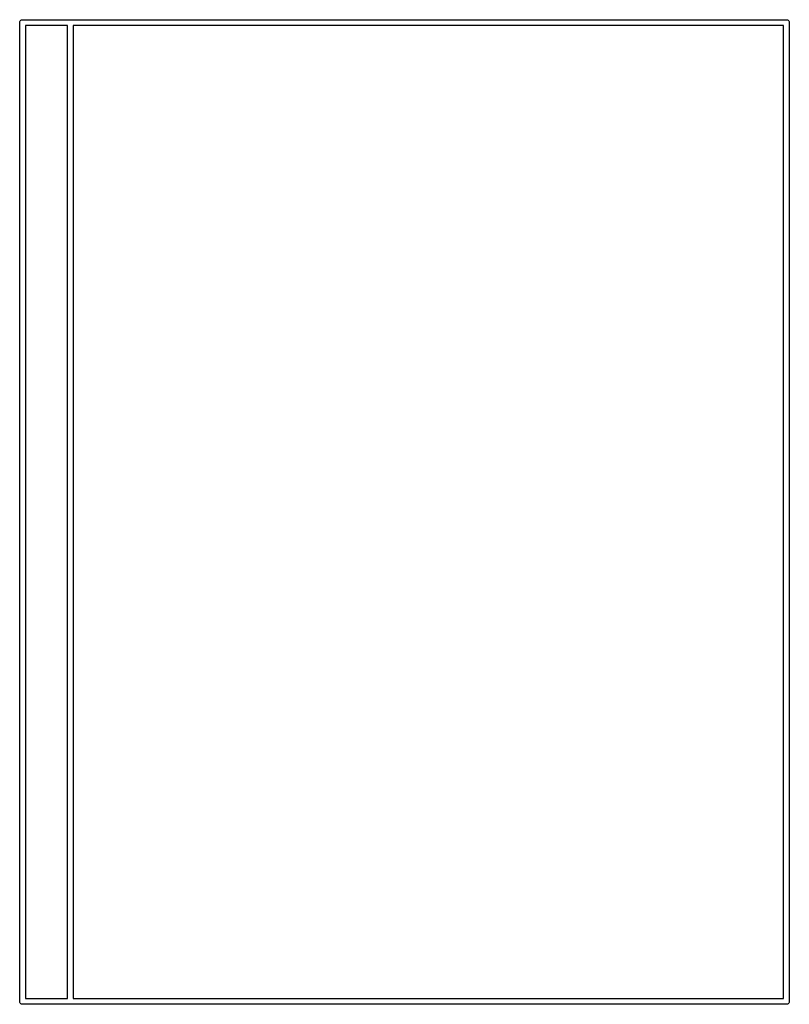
# Model space of a CAD drawing. Extents: x 0.02 to 3.89, y 0.07 to 3.88.
# Tile 14 of 172: x 0.02 to 0.65, y 0.74 to 1.55. Entities that reach past the tile are written whole.
import ezdxf

# ---------------------------------------------------------------- set-up
doc = ezdxf.new("R2010")
doc.units = 0
doc.header["$MEASUREMENT"] = 0
doc.layers.add('BLACK', color=7, linetype='CONTINUOUS')

msp = doc.modelspace()

# ---------------------------------------------------------------- linework, layer by layer
at = {"layer": 'BLACK', "linetype": 'CONTINUOUS'}
for p, q in [((0.017705, 1.545), (0.017751, 1.54546)), ((0.017716, 1.54488), (0.017705, 1.545)), ((0.017717, 0.73803), (0.017716, 1.54488)), ((0.017751, 1.54546), (0.017886, 1.54591)), ((0.017886, 1.54591), (0.018105, 1.54632)), ((0.018105, 1.54632), (0.0184, 1.54668)), ((0.0184, 1.54668), (0.01876, 1.54697)), ((0.01876, 1.54697), (0.01917, 1.54719)), ((0.01917, 1.54719), (0.019616, 1.54733)), ((0.019616, 1.54733), (0.019963, 1.54736)), ((0.019963, 1.54736), (0.020079, 1.54737)), ((0.020079, 1.54737), (0.020195, 1.54736)), ((0.020195, 1.54736), (0.059333, 1.54736)), ((0.022441, 1.54264), (0.022441, 0.740276)), ((0.057087, 1.54264), (0.022441, 1.54264)), ((0.057087, 0.740276), (0.057087, 1.54264)), ((0.059333, 1.54736), (0.059449, 1.54737)), ((0.059449, 1.54737), (0.059565, 1.54736)), ((0.059565, 1.54736), (0.649884, 1.54736)), ((0.061811, 1.54264), (0.061811, 0.740276)), ((0.647638, 1.54264), (0.061811, 1.54264)), ((0.647638, 0.740276), (0.647638, 1.54264)), ((0.649884, 1.54736), (0.65, 1.54737)), ((0.65, 1.54737), (0.650116, 1.54736)), ((0.650116, 1.54736), (0.650463, 1.54733)), ((0.650463, 1.54733), (0.650908, 1.54719)), ((0.650908, 1.54719), (0.651319, 1.54697)), ((0.651319, 1.54697), (0.651678, 1.54668)), ((0.651678, 1.54668), (0.651974, 1.54632)), ((0.651974, 1.54632), (0.652193, 1.54591)), ((0.652193, 1.54591), (0.652328, 1.54546)), ((0.652328, 1.54546), (0.652374, 1.545)), ((0.652374, 1.545), (0.652362, 1.54488)), ((0.652362, 1.54488), (0.652362, 0.738029)), ((0.022441, 0.740276), (0.057087, 0.740276)), ((0.061811, 0.740276), (0.647638, 0.740276)), ((0.017705, 0.737913), (0.017717, 0.73803)), ((0.017751, 0.73745), (0.017705, 0.737913)), ((0.017886, 0.737005), (0.017751, 0.73745)), ((0.018105, 0.736595), (0.017886, 0.737005)), ((0.0184, 0.736235), (0.018105, 0.736595)), ((0.01876, 0.73594), (0.0184, 0.736235)), ((0.01917, 0.73572), (0.01876, 0.73594)), ((0.019616, 0.735585), (0.01917, 0.73572)), ((0.019963, 0.735551), (0.019616, 0.735585)), ((0.020079, 0.73554), (0.019963, 0.735551)), ((0.019963, 0.735551), (0.019963, 0.735551)), ((0.020195, 0.735551), (0.020079, 0.73554)), ((0.059333, 0.735551), (0.020195, 0.735551)), ((0.059449, 0.73554), (0.059333, 0.735551)), ((0.059565, 0.735551), (0.059449, 0.73554)), ((0.649884, 0.735551), (0.059565, 0.735551)), ((0.65, 0.73554), (0.649884, 0.735551)), ((0.650116, 0.735551), (0.65, 0.73554)), ((0.650463, 0.735585), (0.650116, 0.735551)), ((0.650116, 0.735551), (0.650116, 0.735551)), ((0.650908, 0.73572), (0.650463, 0.735585)), ((0.651319, 0.73594), (0.650908, 0.73572)), ((0.651678, 0.736235), (0.651319, 0.73594)), ((0.651974, 0.736595), (0.651678, 0.736235)), ((0.652193, 0.737005), (0.651974, 0.736595)), ((0.652328, 0.73745), (0.652193, 0.737005)), ((0.652374, 0.737913), (0.652328, 0.73745)), ((0.652362, 0.738029), (0.652374, 0.737913))]:
    msp.add_line(p, q, dxfattribs=at)

doc.saveas('drawing.dxf')
